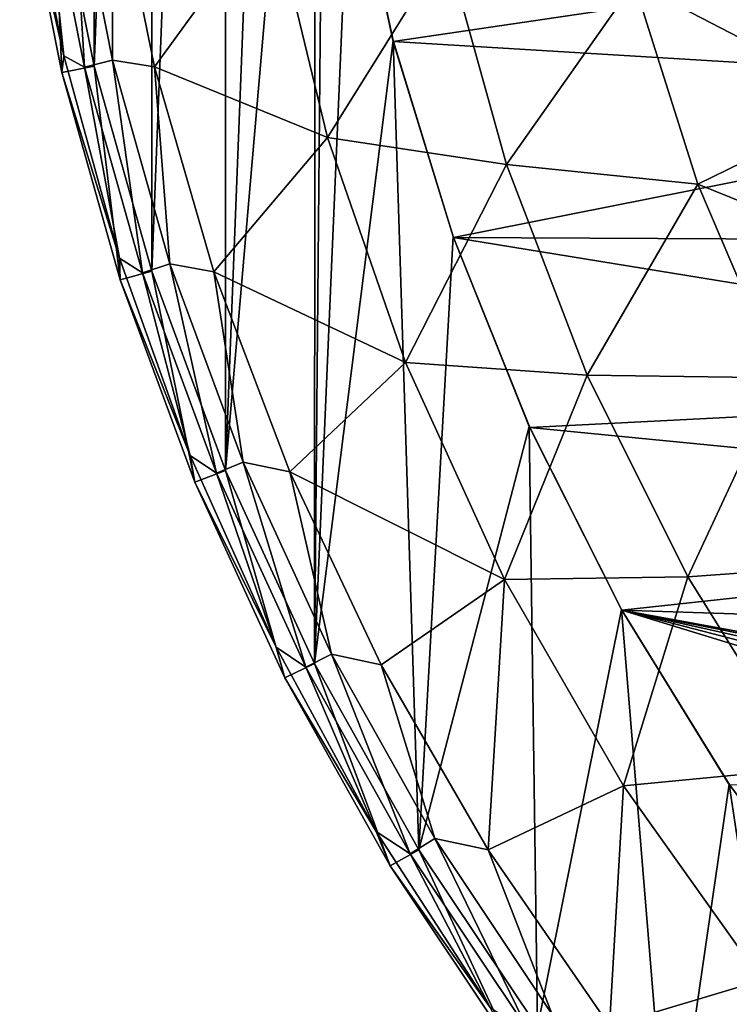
# Model space of a CAD drawing. Header units: millimetres. Extents: x -25 to 25, y -25 to 25.
# Tile 2 of 41: x -24.7 to -18.2, y -14.3 to -5.4. Entities that reach past the tile are written whole.
import ezdxf

# ---------------------------------------------------------------- set-up
doc = ezdxf.new("R2010")
doc.units = ezdxf.units.MM
doc.header["$LTSCALE"] = 65.185185
for name, color, linetype in [('1', 7, 'CONTINUOUS'), ('14', 7, 'CONTINUOUS'), ('22', 7, 'CONTINUOUS'), ('25', 7, 'CONTINUOUS'), ('26', 7, 'CONTINUOUS'), ('3', 7, 'CONTINUOUS'), ('6', 7, 'CONTINUOUS'), ('8', 7, 'CONTINUOUS')]:
    doc.layers.add(name, color=color, linetype=linetype)

msp = doc.modelspace()

# ---------------------------------------------------------------- linework, layer by layer
at = {"layer": '1', "linetype": 'Continuous'}
for points in [[(-21.682, -3.7267, 2.5), (-14.502, -4.5531, 2.5), (-21.2874, -5.5538, 2.5), (-21.682, -3.7267, 2.5)], [(-14.502, -4.5531, 2.5), (-13.9674, -5.9961, 2.5), (-21.2874, -5.5538, 2.5), (-14.502, -4.5531, 2.5)], [(-21.2874, -5.5538, 2.5), (-13.9674, -5.9961, 2.5), (-20.7394, -7.3401, 2.5), (-21.2874, -5.5538, 2.5)], [(-13.9674, -5.9961, 2.5), (-13.2906, -7.3758, 2.5), (-20.7394, -7.3401, 2.5), (-13.9674, -5.9961, 2.5)], [(-13.2906, -7.3758, 2.5), (-12.4761, -8.6824, 2.5), (-20.7394, -7.3401, 2.5), (-13.2906, -7.3758, 2.5)], [(-20.7394, -7.3401, 2.5), (-12.4761, -8.6824, 2.5), (-20.0442, -9.0682, 2.5), (-20.7394, -7.3401, 2.5)], [(-12.4761, -8.6824, 2.5), (-11.5334, -9.9003, 2.5), (-20.0442, -9.0682, 2.5), (-12.4761, -8.6824, 2.5)], [(-20.0442, -9.0682, 2.5), (-11.5334, -9.9003, 2.5), (-19.2039, -10.7332, 2.5), (-20.0442, -9.0682, 2.5)], [(-11.5334, -9.9003, 2.5), (-10.4725, -11.0167, 2.5), (-19.2039, -10.7332, 2.5), (-11.5334, -9.9003, 2.5)], [(-13.0815, -11.852, 2.5), (-13.3557, -11.8829, 2.5), (-19.2039, -10.7332, 2.5), (-13.0815, -11.852, 2.5)], [(-19.2039, -10.7332, 2.5), (-14.0421, -12.3141, 2.5), (-18.2232, -12.3254, 2.5), (-19.2039, -10.7332, 2.5)], [(-13.6158, -11.9742, 2.5), (-13.8487, -12.1209, 2.5), (-19.2039, -10.7332, 2.5), (-13.6158, -11.9742, 2.5)], [(-13.3557, -11.8829, 2.5), (-13.6158, -11.9742, 2.5), (-19.2039, -10.7332, 2.5), (-13.3557, -11.8829, 2.5)], [(-13.8487, -12.1209, 2.5), (-14.0421, -12.3141, 2.5), (-19.2039, -10.7332, 2.5), (-13.8487, -12.1209, 2.5)], [(-10.4725, -11.0167, 2.5), (-13.0815, -11.852, 2.5), (-19.2039, -10.7332, 2.5), (-10.4725, -11.0167, 2.5)]]:
    msp.add_3dface(points, dxfattribs=at)
at = {"layer": '14', "linetype": 'Continuous'}
for points in [[(-24.3092, -5.8361, 0.3), (-24.6922, -3.9109, 0.6877), (-24.6922, -3.9109, 0.3), (-24.3092, -5.8361, 0.3)], [(-24.3092, -5.8361, 0.6877), (-24.6922, -3.9109, 0.6877), (-24.3092, -5.8361, 0.3), (-24.3092, -5.8361, 0.6877)], [(-23.7764, -7.7254, 0.6877), (-24.3092, -5.8361, 0.6877), (-23.7764, -7.7254, 0.3), (-23.7764, -7.7254, 0.6877)], [(-23.7764, -7.7254, 0.3), (-24.3092, -5.8361, 0.6877), (-24.3092, -5.8361, 0.3), (-23.7764, -7.7254, 0.3)], [(-23.097, -9.5671, 0.6877), (-23.7764, -7.7254, 0.6877), (-23.097, -9.5671, 0.3), (-23.097, -9.5671, 0.6877)], [(-23.097, -9.5671, 0.3), (-23.7764, -7.7254, 0.6877), (-23.7764, -7.7254, 0.3), (-23.097, -9.5671, 0.3)], [(-22.2752, -11.3498, 0.6877), (-23.097, -9.5671, 0.6877), (-22.2752, -11.3498, 0.3), (-22.2752, -11.3498, 0.6877)], [(-22.2752, -11.3498, 0.3), (-23.097, -9.5671, 0.6877), (-23.097, -9.5671, 0.3), (-22.2752, -11.3498, 0.3)], [(-21.316, -13.0625, 0.6877), (-22.2752, -11.3498, 0.6877), (-21.316, -13.0625, 0.3), (-21.316, -13.0625, 0.6877)], [(-21.316, -13.0625, 0.3), (-22.2752, -11.3498, 0.6877), (-22.2752, -11.3498, 0.3), (-21.316, -13.0625, 0.3)], [(-20.2254, -14.6946, 0.6877), (-21.316, -13.0625, 0.6877), (-20.2254, -14.6946, 0.3), (-20.2254, -14.6946, 0.6877)], [(-20.2254, -14.6946, 0.3), (-21.316, -13.0625, 0.6877), (-21.316, -13.0625, 0.3), (-20.2254, -14.6946, 0.3)]]:
    msp.add_3dface(points, dxfattribs=at)
at = {"layer": '22', "linetype": 'Continuous'}
for points in [[(-24.3943, -3.8732), (-24.3092, -5.8361, 0.3), (-24.6922, -3.9109, 0.3), (-24.3943, -3.8732)], [(-24.3943, -3.8732), (-24.0147, -5.7778), (-24.3092, -5.8361, 0.3), (-24.3943, -3.8732)], [(-24.0147, -5.7778), (-23.7764, -7.7254, 0.3), (-24.3092, -5.8361, 0.3), (-24.0147, -5.7778)], [(-24.0147, -5.7778), (-23.4867, -7.646), (-23.7764, -7.7254, 0.3), (-24.0147, -5.7778)], [(-23.4867, -7.646), (-23.097, -9.5671, 0.3), (-23.7764, -7.7254, 0.3), (-23.4867, -7.646)], [(-23.4867, -7.646), (-22.8161, -9.4615), (-23.097, -9.5671, 0.3), (-23.4867, -7.646)], [(-22.8161, -9.4615), (-22.2752, -11.3498, 0.3), (-23.097, -9.5671, 0.3), (-22.8161, -9.4615)], [(-22.8161, -9.4615), (-22.0048, -11.2194), (-22.2752, -11.3498, 0.3), (-22.8161, -9.4615)], [(-22.0048, -11.2194), (-21.316, -13.0625, 0.3), (-22.2752, -11.3498, 0.3), (-22.0048, -11.2194)], [(-22.0048, -11.2194), (-21.0548, -12.9145), (-21.316, -13.0625, 0.3), (-22.0048, -11.2194)], [(-21.0548, -12.9145), (-20.2254, -14.6946, 0.3), (-21.316, -13.0625, 0.3), (-21.0548, -12.9145)], [(-21.0548, -12.9145), (-19.9748, -14.5291), (-20.2254, -14.6946, 0.3), (-21.0548, -12.9145)]]:
    msp.add_3dface(points, dxfattribs=at)
at = {"layer": '25', "linetype": 'Continuous'}
for points in [[(-24.1007, -5.7861, 1.9799), (-24.221, -3.8362, 2.5822), (-24.4804, -3.8773, 1.9799), (-24.1007, -5.7861, 1.9799)], [(-23.8454, -5.7248, 2.5822), (-23.8523, -3.8764, 3.1334), (-24.221, -3.8362, 2.5822), (-23.8454, -5.7248, 2.5822)], [(-23.8454, -5.7248, 2.5822), (-24.221, -3.8362, 2.5822), (-24.1007, -5.7861, 1.9799), (-23.8454, -5.7248, 2.5822)], [(-23.463, -5.7831, 3.1334), (-23.8523, -3.8764, 3.1334), (-23.8454, -5.7248, 2.5822), (-23.463, -5.7831, 3.1334)], [(-23.5725, -7.6592, 1.9799), (-23.8454, -5.7248, 2.5822), (-24.1007, -5.7861, 1.9799), (-23.5725, -7.6592, 1.9799)], [(-23.3227, -7.578, 2.5822), (-23.463, -5.7831, 3.1334), (-23.8454, -5.7248, 2.5822), (-23.3227, -7.578, 2.5822)], [(-23.3227, -7.578, 2.5822), (-23.8454, -5.7248, 2.5822), (-23.5725, -7.6592, 1.9799), (-23.3227, -7.578, 2.5822)], [(-22.9216, -7.6524, 3.1334), (-23.463, -5.7831, 3.1334), (-23.3227, -7.578, 2.5822), (-22.9216, -7.6524, 3.1334)], [(-22.8989, -9.485, 1.9799), (-23.3227, -7.578, 2.5822), (-23.5725, -7.6592, 1.9799), (-22.8989, -9.485, 1.9799)], [(-22.6562, -9.3845, 2.5822), (-22.9216, -7.6524, 3.1334), (-23.3227, -7.578, 2.5822), (-22.6562, -9.3845, 2.5822)], [(-22.6562, -9.3845, 2.5822), (-23.3227, -7.578, 2.5822), (-22.8989, -9.485, 1.9799), (-22.6562, -9.3845, 2.5822)], [(-22.2315, -9.472, 3.1334), (-22.9216, -7.6524, 3.1334), (-22.6562, -9.3845, 2.5822), (-22.2315, -9.472, 3.1334)], [(-22.0841, -11.2524, 1.9799), (-22.6562, -9.3845, 2.5822), (-22.8989, -9.485, 1.9799), (-22.0841, -11.2524, 1.9799)], [(-21.8501, -11.1332, 2.5822), (-22.2315, -9.472, 3.1334), (-22.6562, -9.3845, 2.5822), (-21.8501, -11.1332, 2.5822)], [(-21.8501, -11.1332, 2.5822), (-22.6562, -9.3845, 2.5822), (-22.0841, -11.2524, 1.9799), (-21.8501, -11.1332, 2.5822)], [(-21.3972, -11.2301, 3.1334), (-22.2315, -9.472, 3.1334), (-21.8501, -11.1332, 2.5822), (-21.3972, -11.2301, 3.1334)], [(-21.1332, -12.9504, 1.9799), (-21.8501, -11.1332, 2.5822), (-22.0841, -11.2524, 1.9799), (-21.1332, -12.9504, 1.9799)], [(-20.9092, -12.8132, 2.5822), (-21.3972, -11.2301, 3.1334), (-21.8501, -11.1332, 2.5822), (-20.9092, -12.8132, 2.5822)], [(-20.9092, -12.8132, 2.5822), (-21.8501, -11.1332, 2.5822), (-21.1332, -12.9504, 1.9799), (-20.9092, -12.8132, 2.5822)], [(-20.4242, -12.9155, 3.1334), (-21.3972, -11.2301, 3.1334), (-20.9092, -12.8132, 2.5822), (-20.4242, -12.9155, 3.1334)], [(-20.0519, -14.5686, 1.9799), (-20.9092, -12.8132, 2.5822), (-21.1332, -12.9504, 1.9799), (-20.0519, -14.5686, 1.9799)], [(-19.8395, -14.4142, 2.5822), (-20.4242, -12.9155, 3.1334), (-20.9092, -12.8132, 2.5822), (-19.8395, -14.4142, 2.5822)], [(-19.8395, -14.4142, 2.5822), (-20.9092, -12.8132, 2.5822), (-20.0519, -14.5686, 1.9799), (-19.8395, -14.4142, 2.5822)], [(-19.3187, -14.5171, 3.1334), (-20.4242, -12.9155, 3.1334), (-19.8395, -14.4142, 2.5822), (-19.3187, -14.5171, 3.1334)]]:
    msp.add_3dface(points, dxfattribs=at)
at = {"layer": '26', "linetype": 'Continuous'}
for points in [[(-24.6537, -3.808, 1.3426), (-24.6922, -3.9109, 0.6877), (-24.2898, -5.684, 1.3426), (-24.6537, -3.808, 1.3426)], [(-24.4804, -3.8773, 1.9799), (-24.6537, -3.808, 1.3426), (-24.2898, -5.684, 1.3426), (-24.4804, -3.8773, 1.9799)], [(-24.6922, -3.9109, 0.6877), (-24.3092, -5.8361, 0.6877), (-24.2898, -5.684, 1.3426), (-24.6922, -3.9109, 0.6877)], [(-24.1007, -5.7861, 1.9799), (-24.4804, -3.8773, 1.9799), (-24.2898, -5.684, 1.3426), (-24.1007, -5.7861, 1.9799)], [(-24.2898, -5.684, 1.3426), (-24.3092, -5.8361, 0.6877), (-23.7835, -7.5267, 1.3426), (-24.2898, -5.684, 1.3426)], [(-24.1007, -5.7861, 1.9799), (-24.2898, -5.684, 1.3426), (-23.7835, -7.5267, 1.3426), (-24.1007, -5.7861, 1.9799)], [(-23.5725, -7.6592, 1.9799), (-24.1007, -5.7861, 1.9799), (-23.7835, -7.5267, 1.3426), (-23.5725, -7.6592, 1.9799)], [(-24.3092, -5.8361, 0.6877), (-23.7764, -7.7254, 0.6877), (-23.7835, -7.5267, 1.3426), (-24.3092, -5.8361, 0.6877)], [(-23.5725, -7.6592, 1.9799), (-23.7835, -7.5267, 1.3426), (-23.1375, -9.3252, 1.3426), (-23.5725, -7.6592, 1.9799)], [(-23.7835, -7.5267, 1.3426), (-23.7764, -7.7254, 0.6877), (-23.1375, -9.3252, 1.3426), (-23.7835, -7.5267, 1.3426)], [(-22.8989, -9.485, 1.9799), (-23.5725, -7.6592, 1.9799), (-23.1375, -9.3252, 1.3426), (-22.8989, -9.485, 1.9799)], [(-23.7764, -7.7254, 0.6877), (-23.097, -9.5671, 0.6877), (-23.1375, -9.3252, 1.3426), (-23.7764, -7.7254, 0.6877)], [(-22.8989, -9.485, 1.9799), (-23.1375, -9.3252, 1.3426), (-22.3558, -11.069, 1.3426), (-22.8989, -9.485, 1.9799)], [(-23.1375, -9.3252, 1.3426), (-23.097, -9.5671, 0.6877), (-22.3558, -11.069, 1.3426), (-23.1375, -9.3252, 1.3426)], [(-22.0841, -11.2524, 1.9799), (-22.8989, -9.485, 1.9799), (-22.3558, -11.069, 1.3426), (-22.0841, -11.2524, 1.9799)], [(-23.097, -9.5671, 0.6877), (-22.2752, -11.3498, 0.6877), (-22.3558, -11.069, 1.3426), (-23.097, -9.5671, 0.6877)], [(-22.0841, -11.2524, 1.9799), (-22.3558, -11.069, 1.3426), (-21.4428, -12.7479, 1.3426), (-22.0841, -11.2524, 1.9799)], [(-22.3558, -11.069, 1.3426), (-22.2752, -11.3498, 0.6877), (-21.4428, -12.7479, 1.3426), (-22.3558, -11.069, 1.3426)], [(-21.1332, -12.9504, 1.9799), (-22.0841, -11.2524, 1.9799), (-21.4428, -12.7479, 1.3426), (-21.1332, -12.9504, 1.9799)], [(-22.2752, -11.3498, 0.6877), (-21.316, -13.0625, 0.6877), (-21.4428, -12.7479, 1.3426), (-22.2752, -11.3498, 0.6877)], [(-21.1332, -12.9504, 1.9799), (-21.4428, -12.7479, 1.3426), (-20.4041, -14.3519, 1.3426), (-21.1332, -12.9504, 1.9799)], [(-21.4428, -12.7479, 1.3426), (-21.316, -13.0625, 0.6877), (-20.4041, -14.3519, 1.3426), (-21.4428, -12.7479, 1.3426)], [(-20.0519, -14.5686, 1.9799), (-21.1332, -12.9504, 1.9799), (-20.4041, -14.3519, 1.3426), (-20.0519, -14.5686, 1.9799)], [(-21.316, -13.0625, 0.6877), (-20.2254, -14.6946, 0.6877), (-20.4041, -14.3519, 1.3426), (-21.316, -13.0625, 0.6877)]]:
    msp.add_3dface(points, dxfattribs=at)
at = {"layer": '3', "linetype": 'Continuous'}
for points in [[(-23.463, -5.7831, 3.1334), (-22.3989, -4.317, 4.7654), (-23.8523, -3.8764, 3.1334), (-23.463, -5.7831, 3.1334)], [(-21.8872, -6.4266, 4.7654), (-22.3989, -4.317, 4.7654), (-23.463, -5.7831, 3.1334), (-21.8872, -6.4266, 4.7654)], [(-22.3989, -4.317, 4.7654), (-21.8872, -6.4266, 4.7654), (-20.8056, -4.6947, 6.3175), (-22.3989, -4.317, 4.7654)], [(-16.9908, -6.1088, 9.0907), (-17.5072, -4.4161, 9.0907), (-19.0917, -5.0208, 7.7616), (-16.9908, -6.1088, 9.0907)], [(-20.8056, -4.6947, 6.3175), (-21.8872, -6.4266, 4.7654), (-20.2575, -6.6743, 6.3175), (-20.8056, -4.6947, 6.3175)], [(-20.8056, -4.6947, 6.3175), (-20.2575, -6.6743, 6.3175), (-19.0917, -5.0208, 7.7616), (-20.8056, -4.6947, 6.3175)], [(-19.0917, -5.0208, 7.7616), (-20.2575, -6.6743, 6.3175), (-18.5136, -6.8519, 7.7616), (-19.0917, -5.0208, 7.7616)], [(-16.9908, -6.1088, 9.0907), (-19.0917, -5.0208, 7.7616), (-18.5136, -6.8519, 7.7616), (-16.9908, -6.1088, 9.0907)], [(-22.9216, -7.6524, 3.1334), (-21.8872, -6.4266, 4.7654), (-23.463, -5.7831, 3.1334), (-22.9216, -7.6524, 3.1334)], [(-16.3111, -7.7429, 9.0907), (-16.9908, -6.1088, 9.0907), (-18.5136, -6.8519, 7.7616), (-16.3111, -7.7429, 9.0907)], [(-21.1772, -8.4781, 4.7654), (-21.8872, -6.4266, 4.7654), (-22.9216, -7.6524, 3.1334), (-21.1772, -8.4781, 4.7654)], [(-21.8872, -6.4266, 4.7654), (-21.1772, -8.4781, 4.7654), (-20.2575, -6.6743, 6.3175), (-21.8872, -6.4266, 4.7654)], [(-20.2575, -6.6743, 6.3175), (-21.1772, -8.4781, 4.7654), (-19.5216, -8.5919, 6.3175), (-20.2575, -6.6743, 6.3175)], [(-20.2575, -6.6743, 6.3175), (-19.5216, -8.5919, 6.3175), (-18.5136, -6.8519, 7.7616), (-20.2575, -6.6743, 6.3175)], [(-18.5136, -6.8519, 7.7616), (-19.5216, -8.5919, 6.3175), (-17.7604, -8.6182, 7.7616), (-18.5136, -6.8519, 7.7616)], [(-16.3111, -7.7429, 9.0907), (-18.5136, -6.8519, 7.7616), (-17.7604, -8.6182, 7.7616), (-16.3111, -7.7429, 9.0907)], [(-22.2315, -9.472, 3.1334), (-21.1772, -8.4781, 4.7654), (-22.9216, -7.6524, 3.1334), (-22.2315, -9.472, 3.1334)], [(-20.2754, -10.4527, 4.7654), (-21.1772, -8.4781, 4.7654), (-22.2315, -9.472, 3.1334), (-20.2754, -10.4527, 4.7654)], [(-21.1772, -8.4781, 4.7654), (-20.2754, -10.4527, 4.7654), (-19.5216, -8.5919, 6.3175), (-21.1772, -8.4781, 4.7654)], [(-19.5216, -8.5919, 6.3175), (-20.2754, -10.4527, 4.7654), (-18.6046, -10.4299, 6.3175), (-19.5216, -8.5919, 6.3175)], [(-19.5216, -8.5919, 6.3175), (-18.6046, -10.4299, 6.3175), (-17.7604, -8.6182, 7.7616), (-19.5216, -8.5919, 6.3175)], [(-17.7604, -8.6182, 7.7616), (-18.6046, -10.4299, 6.3175), (-16.8391, -10.3029, 7.7616), (-17.7604, -8.6182, 7.7616)], [(-21.3972, -11.2301, 3.1334), (-20.2754, -10.4527, 4.7654), (-22.2315, -9.472, 3.1334), (-21.3972, -11.2301, 3.1334)], [(-18.6046, -10.4299, 6.3175), (-17.515, -12.1712, 6.3175), (-16.8391, -10.3029, 7.7616), (-18.6046, -10.4299, 6.3175)], [(-20.4242, -12.9155, 3.1334), (-20.2754, -10.4527, 4.7654), (-21.3972, -11.2301, 3.1334), (-20.4242, -12.9155, 3.1334)], [(-19.19, -12.3326, 4.7654), (-20.2754, -10.4527, 4.7654), (-20.4242, -12.9155, 3.1334), (-19.19, -12.3326, 4.7654)], [(-20.2754, -10.4527, 4.7654), (-19.19, -12.3326, 4.7654), (-18.6046, -10.4299, 6.3175), (-20.2754, -10.4527, 4.7654)], [(-18.6046, -10.4299, 6.3175), (-19.19, -12.3326, 4.7654), (-17.515, -12.1712, 6.3175), (-18.6046, -10.4299, 6.3175)], [(-19.19, -12.3326, 4.7654), (-17.9308, -14.1009, 4.7654), (-17.515, -12.1712, 6.3175), (-19.19, -12.3326, 4.7654)], [(-19.3187, -14.5171, 3.1334), (-19.19, -12.3326, 4.7654), (-20.4242, -12.9155, 3.1334), (-19.3187, -14.5171, 3.1334)], [(-17.9308, -14.1009, 4.7654), (-19.19, -12.3326, 4.7654), (-19.3187, -14.5171, 3.1334), (-17.9308, -14.1009, 4.7654)], [(-18.0879, -16.0245, 3.1334), (-17.9308, -14.1009, 4.7654), (-19.3187, -14.5171, 3.1334), (-18.0879, -16.0245, 3.1334)]]:
    msp.add_3dface(points, dxfattribs=at)
at = {"layer": '6', "linetype": 'Continuous'}
for points in [[(-22.8201, 9.4518), (-22.0091, 11.2108), (-22.8161, -9.4615), (-22.8201, 9.4518)], [(-22.0091, 11.2108), (-22, 0), (-22.8161, -9.4615), (-22.0091, 11.2108)], [(-23.4902, 7.6353), (-22.8201, 9.4518), (-23.4867, -7.646), (-23.4902, 7.6353)], [(-23.4867, -7.646), (-22.8201, 9.4518), (-22.8161, -9.4615), (-23.4867, -7.646)], [(-24.0174, 5.7666), (-23.4902, 7.6353), (-24.0147, -5.7778), (-24.0174, 5.7666)], [(-24.0147, -5.7778), (-23.4902, 7.6353), (-23.4867, -7.646), (-24.0147, -5.7778)], [(-24.3943, -3.8732), (-24.0174, 5.7666), (-24.0147, -5.7778), (-24.3943, -3.8732)], [(-22.0048, -11.2194), (-22.8161, -9.4615), (-22, 0), (-22.0048, -11.2194)], [(-22.0048, -11.2194), (-22, 0), (-21.9207, -1.866), (-22.0048, -11.2194)], [(-21.6836, -3.717), (-22.0048, -11.2194), (-21.9207, -1.866), (-21.6836, -3.717)], [(-21.2902, -5.5431), (-22.0048, -11.2194), (-21.6836, -3.717), (-21.2902, -5.5431)], [(-21.0548, -12.9145), (-22.0048, -11.2194), (-21.2902, -5.5431), (-21.0548, -12.9145)], [(-20.743, -7.3299), (-21.0548, -12.9145), (-21.2902, -5.5431), (-20.743, -7.3299)], [(-20.0483, -9.0591), (-21.0548, -12.9145), (-20.743, -7.3299), (-20.0483, -9.0591)], [(-19.9748, -14.5291), (-21.0548, -12.9145), (-20.0483, -9.0591), (-19.9748, -14.5291)], [(-19.2084, -10.7252), (-19.9748, -14.5291), (-20.0483, -9.0591), (-19.2084, -10.7252)], [(-18.7715, -16.0535), (-19.9748, -14.5291), (-19.2084, -10.7252), (-18.7715, -16.0535)], [(-18.2281, -12.3182), (-18.7715, -16.0535), (-19.2084, -10.7252), (-18.2281, -12.3182)], [(-17.452, -17.479), (-18.7715, -16.0535), (-18.2281, -12.3182), (-17.452, -17.479)], [(-17.1153, -13.8227), (-17.452, -17.479), (-18.2281, -12.3182), (-17.1153, -13.8227)]]:
    msp.add_3dface(points, dxfattribs=at)
at = {"layer": '8', "linetype": 'Continuous'}
for points in [[(-21.682, -3.7267, 2.5), (-21.2902, -5.5431), (-21.6836, -3.717), (-21.682, -3.7267, 2.5)], [(-21.682, -3.7267, 2.5), (-21.2874, -5.5538, 2.5), (-21.2902, -5.5431), (-21.682, -3.7267, 2.5)], [(-21.2874, -5.5538, 2.5), (-20.743, -7.3299), (-21.2902, -5.5431), (-21.2874, -5.5538, 2.5)], [(-21.2874, -5.5538, 2.5), (-20.7394, -7.3401, 2.5), (-20.743, -7.3299), (-21.2874, -5.5538, 2.5)], [(-20.7394, -7.3401, 2.5), (-20.0483, -9.0591), (-20.743, -7.3299), (-20.7394, -7.3401, 2.5)], [(-20.7394, -7.3401, 2.5), (-20.0442, -9.0682, 2.5), (-20.0483, -9.0591), (-20.7394, -7.3401, 2.5)], [(-20.0442, -9.0682, 2.5), (-19.2084, -10.7252), (-20.0483, -9.0591), (-20.0442, -9.0682, 2.5)], [(-20.0442, -9.0682, 2.5), (-19.2039, -10.7332, 2.5), (-19.2084, -10.7252), (-20.0442, -9.0682, 2.5)], [(-19.2039, -10.7332, 2.5), (-18.2281, -12.3182), (-19.2084, -10.7252), (-19.2039, -10.7332, 2.5)], [(-19.2039, -10.7332, 2.5), (-18.2232, -12.3254, 2.5), (-18.2281, -12.3182), (-19.2039, -10.7332, 2.5)], [(-18.2232, -12.3254, 2.5), (-17.1153, -13.8227), (-18.2281, -12.3182), (-18.2232, -12.3254, 2.5)]]:
    msp.add_3dface(points, dxfattribs=at)

doc.saveas('drawing.dxf')
